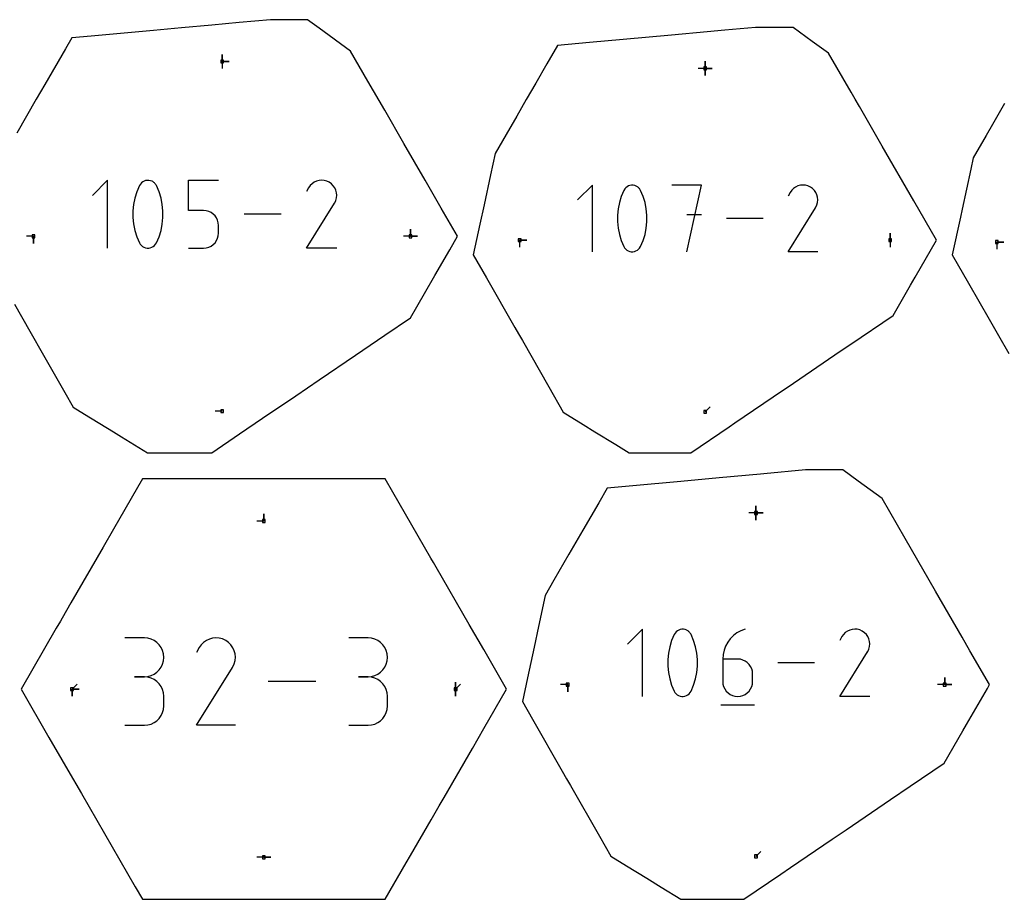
# Model space of a CAD drawing. Extents: x 0 to 600, y 0 to 900.
# Tile 4 of 55: x 207 to 406, y 193 to 370. Entities that reach past the tile are written whole.
import ezdxf

# ---------------------------------------------------------------- set-up
doc = ezdxf.new("R2010")
doc.units = 0

msp = doc.modelspace()

# ---------------------------------------------------------------- linework, layer by layer
at = {"layer": 'annotation', "color": 1}
for p, q in [((248.002313, 361.721057), (248.002313, 363.149806)), ((248.002313, 361.721057), (248.002313, 363.149806)), ((248.002313, 363.149806), (248.002313, 361.721057)), ((248.002313, 361.721057), (248.002313, 363.149806)), ((248.002313, 363.149806), (248.002313, 361.721057)), ((248.002313, 361.721057), (249.431063, 361.721056)), ((248.002313, 361.721057), (249.431063, 361.721056)), ((249.431063, 361.721056), (248.002313, 361.721057)), ((248.002313, 361.721057), (248.002313, 360.292307)), ((345.418965, 360.321284), (345.418965, 361.750034)), ((345.418965, 360.321284), (345.418965, 361.750034)), ((345.418965, 361.750034), (345.418965, 360.321284)), ((345.418965, 360.321284), (345.418965, 361.750034)), ((345.418965, 361.750034), (345.418965, 360.321284)), ((345.418965, 360.321284), (345.418965, 361.750034)), ((345.418965, 361.750034), (345.418965, 360.321284)), ((345.418965, 360.321284), (343.990215, 360.321284)), ((345.418965, 360.321284), (346.847715, 360.321284)), ((345.418965, 360.321284), (346.847715, 360.321284)), ((346.847715, 360.321284), (345.418965, 360.321284)), ((345.418965, 360.321284), (345.418965, 358.892534)), ((345.418965, 360.321284), (346.847715, 360.321284)), ((346.847715, 360.321284), (345.418965, 360.321284)), ((345.418965, 360.321284), (345.418965, 358.892534)), ((345.418965, 358.892534), (345.418965, 360.321284)), ((224.875448, 337.747645), (221.832497, 334.703835)), ((224.875448, 324.059942), (224.875448, 337.747645)), ((232.566344, 337.674366), (232.259348, 337.568815)), ((232.887689, 337.72679), (232.566344, 337.674366)), ((233.216091, 337.723663), (232.887689, 337.72679)), ((233.54426, 337.662561), (233.216091, 337.723663)), ((233.864905, 337.541062), (233.54426, 337.662561)), ((241.192969, 331.6523), (241.192969, 337.747645)), ((241.192969, 337.747645), (247.272006, 337.747645)), ((267.531739, 337.699255), (267.031214, 337.564973)), ((268.049312, 337.747312), (267.531739, 337.699255)), ((268.572374, 337.706139), (268.049312, 337.747312)), ((269.089368, 337.572735), (268.572374, 337.706139)), ((231.320671, 336.663799), (230.795979, 335.42993)), ((231.497363, 336.957629), (231.320671, 336.663799)), ((231.320671, 336.663799), (231.320671, 336.663799)), ((231.717567, 337.208023), (231.497363, 336.957629)), ((231.973992, 337.41256), (231.717567, 337.208023)), ((232.259348, 337.568815), (231.973992, 337.41256)), ((233.987653, 337.476559), (233.864905, 337.541062)), ((233.864905, 337.541062), (233.864905, 337.541062)), ((234.105442, 337.402469), (233.987653, 337.476559)), ((234.217698, 337.319378), (234.105442, 337.402469)), ((234.323851, 337.227873), (234.217698, 337.319378)), ((234.423328, 337.12854), (234.323851, 337.227873)), ((234.515556, 337.021966), (234.423328, 337.12854)), ((234.599963, 336.908736), (234.515556, 337.021966)), ((234.675977, 336.789438), (234.599963, 336.908736)), ((234.743026, 336.664658), (234.675977, 336.789438)), ((235.270261, 335.428245), (234.743026, 336.664658)), ((234.743026, 336.664658), (234.743026, 336.664658)), ((265.430749, 336.225629), (265.031603, 335.459955)), ((265.747504, 336.674792), (265.430749, 336.225629)), ((266.127538, 337.049738), (265.747504, 336.674792)), ((266.559294, 337.347466), (266.127538, 337.049738)), ((267.031214, 337.564973), (266.559294, 337.347466)), ((269.588734, 337.344096), (269.089368, 337.572735)), ((270.035364, 337.026946), (269.588734, 337.344096)), ((269.588734, 337.344096), (269.588734, 337.344096)), ((270.408796, 336.646368), (270.035364, 337.026946)), ((270.705707, 336.214025), (270.408796, 336.646368)), ((270.922779, 335.741582), (270.705707, 336.214025)), ((271.056691, 335.240704), (270.922779, 335.741582)), ((322.677959, 336.779219), (319.686384, 333.786799)), ((322.677959, 323.322613), (322.677959, 336.779219)), ((329.014363, 335.713672), (328.49853, 334.500635)), ((329.188072, 336.00254), (329.014363, 335.713672)), ((329.014363, 335.713672), (329.014363, 335.713672)), ((329.404558, 336.248707), (329.188072, 336.00254)), ((329.656654, 336.449791), (329.404558, 336.248707)), ((329.937193, 336.603408), (329.656654, 336.449791)), ((330.239005, 336.707177), (329.937193, 336.603408)), ((330.554924, 336.758715), (330.239005, 336.707177)), ((330.877782, 336.755641), (330.554924, 336.758715)), ((331.20041, 336.695571), (330.877782, 336.755641)), ((331.515642, 336.576124), (331.20041, 336.695571)), ((331.636317, 336.512709), (331.515642, 336.576124)), ((331.515642, 336.576124), (331.515642, 336.576124)), ((331.752117, 336.43987), (331.636317, 336.512709)), ((331.862479, 336.358182), (331.752117, 336.43987)), ((331.966839, 336.268222), (331.862479, 336.358182)), ((332.064636, 336.170566), (331.966839, 336.268222)), ((332.155307, 336.065791), (332.064636, 336.170566)), ((332.238289, 335.954474), (332.155307, 336.065791)), ((332.31302, 335.83719), (332.238289, 335.954474)), ((332.378937, 335.714516), (332.31302, 335.83719)), ((332.89727, 334.498979), (332.378937, 335.714516)), ((332.378937, 335.714516), (332.378937, 335.714516)), ((344.703556, 336.779219), (338.71956, 336.779219)), ((341.71198, 323.322613), (344.703556, 336.779219)), ((362.867543, 335.724479), (362.556136, 335.282899)), ((363.241161, 336.093095), (362.867543, 335.724479)), ((363.665627, 336.385796), (363.241161, 336.093095)), ((364.129579, 336.59963), (363.665627, 336.385796)), ((364.621654, 336.731646), (364.129579, 336.59963)), ((365.130488, 336.778891), (364.621654, 336.731646)), ((365.644719, 336.738413), (365.130488, 336.778891)), ((366.152984, 336.607261), (365.644719, 336.738413)), ((366.64392, 336.382483), (366.152984, 336.607261)), ((367.083009, 336.070687), (366.64392, 336.382483)), ((366.64392, 336.382483), (366.64392, 336.382483)), ((367.450135, 335.696534), (367.083009, 336.070687)), ((367.742034, 335.271491), (367.450135, 335.696534)), ((230.40246, 334.160278), (230.140114, 332.864966)), ((230.795979, 335.42993), (230.40246, 334.160278)), ((235.665687, 334.156685), (235.270261, 335.428245)), ((235.929305, 332.860102), (235.665687, 334.156685)), ((270.694326, 333.186111), (270.92626, 333.684093)), ((270.92626, 333.684093), (271.061752, 334.200295)), ((271.104122, 334.723053), (271.056691, 335.240704)), ((271.061752, 334.200295), (271.104122, 334.723053)), ((328.49853, 334.500635), (328.111655, 333.252419)), ((333.286021, 333.248887), (332.89727, 334.498979)), ((362.556136, 335.282899), (362.163729, 334.530153)), ((367.955441, 334.807025), (367.742034, 335.271491)), ((368.087092, 334.314603), (367.955441, 334.807025)), ((368.133722, 333.805693), (368.087092, 334.314603)), ((368.092068, 333.29176), (368.133722, 333.805693)), ((230.140114, 332.864966), (230.008941, 331.554118)), ((236.061114, 331.548618), (235.929305, 332.860102)), ((244.232488, 331.6523), (241.192969, 331.6523)), ((244.778248, 331.603515), (244.232488, 331.6523)), ((265.023019, 324.05983), (270.640248, 333.102848)), ((270.640248, 333.102848), (270.646963, 333.111157)), ((270.640248, 333.102848), (270.640248, 333.102848)), ((270.646963, 333.111157), (270.653403, 333.119538)), ((270.653403, 333.119538), (270.659609, 333.128059)), ((270.659609, 333.128059), (270.665625, 333.136792)), ((270.665625, 333.136792), (270.671492, 333.145808)), ((270.671492, 333.145808), (270.677254, 333.155177)), ((270.677254, 333.155177), (270.682952, 333.16497)), ((270.682952, 333.16497), (270.688628, 333.175258)), ((270.688628, 333.175258), (270.694326, 333.186111)), ((270.694326, 333.186111), (270.694326, 333.186111)), ((327.853739, 331.978976), (327.724781, 330.690261)), ((328.111655, 333.252419), (327.853739, 331.978976)), ((333.545187, 331.974194), (333.286021, 333.248887)), ((333.674771, 330.684854), (333.545187, 331.974194)), ((362.15529, 323.322503), (367.67768, 332.212842)), ((367.67768, 332.212842), (367.684282, 332.221011)), ((367.67768, 332.212842), (367.67768, 332.212842)), ((367.684282, 332.221011), (367.690613, 332.22925)), ((367.690613, 332.22925), (367.696714, 332.237627)), ((367.696714, 332.237627), (367.702629, 332.246213)), ((367.702629, 332.246213), (367.708397, 332.255077)), ((367.708397, 332.255077), (367.714061, 332.264288)), ((367.714061, 332.264288), (367.719663, 332.273916)), ((367.719663, 332.273916), (367.725243, 332.28403)), ((367.725243, 332.28403), (367.730845, 332.294699)), ((367.730845, 332.294699), (367.958863, 332.784273)), ((367.730845, 332.294699), (367.730845, 332.294699)), ((367.958863, 332.784273), (368.092068, 333.29176)), ((230.008941, 331.554118), (230.008941, 330.237859)), ((230.008941, 330.237859), (230.140114, 328.926312)), ((235.929305, 328.921448), (236.061114, 330.232359)), ((236.061114, 330.232359), (236.061114, 331.548618)), ((245.29216, 331.462816), (244.778248, 331.603515)), ((245.765584, 331.238688), (245.29216, 331.462816)), ((246.189878, 330.939617), (245.765584, 331.238688)), ((246.556403, 330.574087), (246.189878, 330.939617)), ((246.856519, 330.150582), (246.556403, 330.574087)), ((247.081585, 329.677589), (246.856519, 330.150582)), ((247.222961, 329.163591), (247.081585, 329.677589)), ((259.890385, 330.903794), (252.406182, 330.903794)), ((327.724781, 330.690261), (327.724781, 329.396225)), ((333.674771, 329.390817), (333.674771, 330.684854)), ((344.703556, 330.786784), (341.71198, 330.786784)), ((357.109313, 330.050916), (349.751471, 330.050916)), ((230.140114, 328.926312), (230.40246, 327.629601)), ((235.665687, 327.626009), (235.929305, 328.921448)), ((247.272006, 328.617073), (247.222961, 329.163591)), ((247.272006, 327.102894), (247.272006, 328.617073)), ((247.272006, 328.617073), (247.272006, 328.617073)), ((285.972103, 326.448161), (285.972103, 327.876911)), ((285.972103, 326.448161), (285.972103, 327.876911)), ((285.972103, 327.876911), (285.972103, 326.448161)), ((285.972103, 326.448161), (285.972103, 327.876911)), ((285.972103, 327.876911), (285.972103, 326.448161)), ((327.724781, 329.396225), (327.853739, 328.106821)), ((327.853739, 328.106821), (328.111655, 326.832003)), ((333.286021, 326.828472), (333.545187, 328.102039)), ((333.545187, 328.102039), (333.674771, 329.390817)), ((209.936909, 326.448161), (208.508159, 326.448161)), ((209.936909, 326.448161), (209.936909, 325.019411)), ((209.936909, 326.448161), (209.936909, 325.019411)), ((209.936909, 325.019411), (209.936909, 326.448161)), ((230.40246, 327.629601), (230.795979, 326.35785)), ((230.795979, 326.35785), (231.320671, 325.121184)), ((234.743026, 325.122042), (235.270261, 326.356165)), ((235.270261, 326.356165), (235.665687, 327.626009)), ((246.856328, 325.567382), (247.081486, 326.041403)), ((247.081486, 326.041403), (247.222932, 326.556111)), ((247.222932, 326.556111), (247.272006, 327.102894)), ((285.972103, 326.448161), (284.543353, 326.448161)), ((285.972103, 326.448161), (287.400853, 326.448161)), ((285.972103, 326.448161), (287.400853, 326.448161)), ((287.400853, 326.448161), (285.972103, 326.448161)), ((328.111655, 326.832003), (328.49853, 325.581724)), ((332.89727, 325.580068), (333.286021, 326.828472)), ((382.746881, 325.67051), (382.746881, 327.09926)), ((382.746881, 325.67051), (382.746881, 327.09926)), ((382.746881, 327.09926), (382.746881, 325.67051)), ((231.320671, 325.121184), (231.320671, 325.121184)), ((231.320671, 325.121184), (231.387476, 324.996652)), ((231.387476, 324.996652), (231.462929, 324.877948)), ((231.462929, 324.877948), (231.546711, 324.765433)), ((231.546711, 324.765433), (231.638504, 324.659468)), ((231.638504, 324.659468), (231.737991, 324.560412)), ((231.737991, 324.560412), (231.844854, 324.468625)), ((231.844854, 324.468625), (231.958775, 324.384469)), ((231.958775, 324.384469), (232.079435, 324.308303)), ((232.079435, 324.308303), (232.206518, 324.240487)), ((232.206518, 324.240487), (232.206518, 324.240487)), ((232.206518, 324.240487), (232.524637, 324.121566)), ((232.524637, 324.121566), (232.850895, 324.062484)), ((232.850895, 324.062484), (233.177916, 324.060832)), ((233.177916, 324.060832), (233.498324, 324.114201)), ((233.498324, 324.114201), (233.804744, 324.220182)), ((233.804744, 324.220182), (234.0898, 324.376365)), ((234.0898, 324.376365), (234.346116, 324.580343)), ((234.346116, 324.580343), (234.566317, 324.829705)), ((234.566317, 324.829705), (234.743026, 325.122042)), ((234.743026, 325.122042), (234.743026, 325.122042)), ((241.192969, 324.059942), (244.232488, 324.059942)), ((244.232488, 324.059942), (244.778022, 324.108992)), ((244.232488, 324.059942), (244.232488, 324.059942)), ((244.778022, 324.108992), (245.291814, 324.250401)), ((245.291814, 324.250401), (245.765202, 324.475556)), ((245.765202, 324.475556), (246.189525, 324.775846)), ((246.189525, 324.775846), (246.556121, 325.142658)), ((246.556121, 325.142658), (246.856328, 325.567382)), ((271.102056, 324.05983), (265.023019, 324.05983)), ((307.995433, 325.67051), (309.424183, 325.67051)), ((307.995433, 325.67051), (309.424183, 325.67051)), ((309.424183, 325.67051), (307.995433, 325.67051)), ((307.995433, 325.67051), (307.995433, 324.24176)), ((328.49853, 325.581724), (329.014363, 324.365937)), ((329.014363, 324.365937), (329.014363, 324.365937)), ((329.014363, 324.365937), (329.080041, 324.243508)), ((329.080041, 324.243508), (329.154219, 324.126808)), ((329.154219, 324.126808), (329.236587, 324.016193)), ((329.236587, 324.016193), (329.32683, 323.912017)), ((329.32683, 323.912017), (329.424638, 323.814633)), ((329.424638, 323.814633), (329.529696, 323.724396)), ((329.529696, 323.724396), (329.641694, 323.641661)), ((331.73674, 323.633694), (331.988728, 323.834228)), ((331.988728, 323.834228), (332.205211, 324.079379)), ((332.205211, 324.079379), (332.378937, 324.366781)), ((332.378937, 324.366781), (332.89727, 325.580068)), ((332.378937, 324.366781), (332.378937, 324.366781)), ((382.746881, 325.67051), (382.746881, 324.24176)), ((404.25638, 325.281668), (405.68513, 325.281668)), ((404.25638, 325.281668), (405.68513, 325.281668)), ((405.68513, 325.281668), (404.25638, 325.281668)), ((404.25638, 325.281668), (404.25638, 323.852918)), ((329.641694, 323.641661), (329.760317, 323.56678)), ((329.760317, 323.56678), (329.885254, 323.50011)), ((329.885254, 323.50011), (329.885254, 323.50011)), ((329.885254, 323.50011), (330.198002, 323.383197)), ((330.198002, 323.383197), (330.518752, 323.325112)), ((330.518752, 323.325112), (330.840251, 323.323488)), ((330.840251, 323.323488), (331.15525, 323.375956)), ((331.15525, 323.375956), (331.456497, 323.480147)), ((331.456497, 323.480147), (331.73674, 323.633694)), ((368.131691, 323.322503), (362.15529, 323.322503)), ((345.418965, 291.019705), (346.429243, 292.029984)), ((248.002313, 291.175241), (246.573563, 291.175241)), ((256.400093, 268.994024), (256.400093, 270.422774)), ((256.400093, 268.994024), (256.400093, 270.422774)), ((256.400093, 270.422774), (256.400093, 268.994024)), ((355.662512, 270.626934), (354.233762, 270.626934)), ((355.662512, 270.626934), (355.662512, 272.055684)), ((355.662512, 270.626934), (355.662512, 272.055684)), ((355.662512, 272.055684), (355.662512, 270.626934)), ((355.662512, 270.626934), (355.662512, 272.055684)), ((355.662512, 272.055684), (355.662512, 270.626934)), ((355.662512, 270.626934), (355.662512, 272.055684)), ((355.662512, 272.055684), (355.662512, 270.626934)), ((355.662512, 270.626934), (357.091262, 270.626934)), ((355.662512, 270.626934), (357.091262, 270.626934)), ((357.091262, 270.626934), (355.662512, 270.626934)), ((355.662512, 270.626934), (355.662512, 269.198184)), ((355.662512, 270.626934), (357.091262, 270.626934)), ((357.091262, 270.626934), (355.662512, 270.626934)), ((355.662512, 270.626934), (355.662512, 269.198184)), ((355.662512, 269.198184), (355.662512, 270.626934)), ((256.400093, 268.994024), (254.971343, 268.994024)), ((332.778284, 247.180241), (329.76102, 244.162126)), ((332.778284, 233.608086), (332.778284, 247.180241)), ((339.344297, 246.396893), (339.169097, 246.105544)), ((339.562642, 246.645174), (339.344297, 246.396893)), ((339.816903, 246.847984), (339.562642, 246.645174)), ((340.09985, 247.00292), (339.816903, 246.847984)), ((340.404254, 247.10758), (340.09985, 247.00292)), ((340.722886, 247.159561), (340.404254, 247.10758)), ((341.048516, 247.15646), (340.722886, 247.159561)), ((341.373915, 247.095875), (341.048516, 247.15646)), ((341.691853, 246.975401), (341.373915, 247.095875)), ((341.813565, 246.911443), (341.691853, 246.975401)), ((341.691853, 246.975401), (341.691853, 246.975401)), ((341.930359, 246.837978), (341.813565, 246.911443)), ((342.041668, 246.755589), (341.930359, 246.837978)), ((342.146925, 246.664856), (342.041668, 246.755589)), ((342.245562, 246.566362), (342.146925, 246.664856)), ((342.337011, 246.460687), (342.245562, 246.566362)), ((342.420706, 246.348413), (342.337011, 246.460687)), ((342.496078, 246.230122), (342.420706, 246.348413)), ((351.829555, 246.420344), (351.116527, 245.882642)), ((352.621833, 246.85652), (351.829555, 246.420344)), ((353.485228, 247.180241), (352.621833, 246.85652)), ((353.485228, 247.180241), (353.485228, 247.180241)), ((373.682132, 246.488225), (373.305305, 246.116444)), ((374.110243, 246.78344), (373.682132, 246.488225)), ((374.578179, 246.99911), (374.110243, 246.78344)), ((375.074479, 247.132259), (374.578179, 246.99911)), ((375.587682, 247.17991), (375.074479, 247.132259)), ((376.106329, 247.139084), (375.587682, 247.17991)), ((376.618958, 247.006806), (376.106329, 247.139084)), ((377.114109, 246.780098), (376.618958, 247.006806)), ((377.556969, 246.465625), (377.114109, 246.780098)), ((377.114109, 246.780098), (377.114109, 246.780098)), ((377.927248, 246.088259), (377.556969, 246.465625)), ((232.299859, 245.393746), (228.384965, 245.393746)), ((233.003962, 245.330547), (232.299859, 245.393746)), ((233.666498, 245.148417), (233.003962, 245.330547)), ((234.276449, 244.858558), (233.666498, 245.148417)), ((234.822794, 244.472172), (234.276449, 244.858558)), ((235.294514, 244.00046), (234.822794, 244.472172)), ((244.249853, 244.515296), (243.760369, 244.032366)), ((244.805954, 244.898769), (244.249853, 244.515296)), ((245.413786, 245.178917), (244.805954, 244.898769)), ((246.058461, 245.351873), (245.413786, 245.178917)), ((246.725094, 245.413769), (246.058461, 245.351873)), ((247.398797, 245.360739), (246.725094, 245.413769)), ((248.064684, 245.188914), (247.398797, 245.360739)), ((248.707867, 244.894429), (248.064684, 245.188914)), ((249.283126, 244.48594), (248.707867, 244.894429)), ((248.707867, 244.894429), (248.707867, 244.894429)), ((249.764104, 243.995755), (249.283126, 244.48594)), ((277.435187, 245.393746), (273.520294, 245.393746)), ((278.13929, 245.330547), (277.435187, 245.393746)), ((278.801827, 245.148417), (278.13929, 245.330547)), ((279.411777, 244.858558), (278.801827, 245.148417)), ((279.958122, 244.472172), (279.411777, 244.858558)), ((280.429842, 244.00046), (279.958122, 244.472172)), ((338.648834, 244.882091), (338.258637, 243.623157)), ((339.169097, 246.105544), (338.648834, 244.882091)), ((339.169097, 246.105544), (339.169097, 246.105544)), ((342.562561, 246.106395), (342.496078, 246.230122)), ((343.085345, 244.880421), (342.562561, 246.106395)), ((342.562561, 246.106395), (342.562561, 246.106395)), ((343.477434, 243.619595), (343.085345, 244.880421)), ((349.960752, 244.546372), (349.534272, 243.769659)), ((350.490882, 245.254342), (349.960752, 244.546372)), ((351.116527, 245.882642), (350.490882, 245.254342)), ((372.991225, 245.671073), (372.595448, 244.911863)), ((373.305305, 246.116444), (372.991225, 245.671073)), ((378.221653, 245.659567), (377.927248, 246.088259)), ((378.436893, 245.191112), (378.221653, 245.659567)), ((378.569674, 244.694462), (378.436893, 245.191112)), ((378.616704, 244.181182), (378.569674, 244.694462)), ((235.680589, 243.454623), (235.294514, 244.00046)), ((235.97, 242.845863), (235.680589, 243.454623)), ((236.151728, 242.185382), (235.97, 242.845863)), ((243.35239, 243.453845), (242.838291, 242.467659)), ((243.760369, 244.032366), (243.35239, 243.453845)), ((250.146526, 243.438899), (249.764104, 243.995755)), ((250.426115, 242.830394), (250.146526, 243.438899)), ((250.598593, 242.185263), (250.426115, 242.830394)), ((280.815917, 243.454623), (280.429842, 244.00046)), ((281.105329, 242.845863), (280.815917, 243.454623)), ((281.287056, 242.185382), (281.105329, 242.845863)), ((337.998506, 242.33878), (337.868441, 241.038998)), ((338.258637, 243.623157), (337.998506, 242.33878)), ((343.738826, 242.333957), (343.477434, 243.619595)), ((343.869522, 241.033544), (343.738826, 242.333957)), ((349.219574, 242.935133), (349.024791, 242.05372)), ((349.534272, 243.769659), (349.219574, 242.935133)), ((372.586937, 233.607975), (378.156746, 242.574654)), ((378.156746, 242.574654), (378.163405, 242.582893)), ((378.156746, 242.574654), (378.156746, 242.574654)), ((378.163405, 242.582893), (378.16979, 242.591202)), ((378.16979, 242.591202), (378.175944, 242.599652)), ((378.175944, 242.599652), (378.181909, 242.608311)), ((378.181909, 242.608311), (378.187727, 242.617251)), ((378.187727, 242.617251), (378.19344, 242.626541)), ((378.19344, 242.626541), (378.199089, 242.636252)), ((378.199089, 242.636252), (378.204718, 242.646452)), ((378.204718, 242.646452), (378.210368, 242.657213)), ((378.210368, 242.657213), (378.440344, 243.150992)), ((378.210368, 242.657213), (378.210368, 242.657213)), ((378.440344, 243.150992), (378.574692, 243.662836)), ((378.574692, 243.662836), (378.616704, 244.181182)), ((235.97, 240.117043), (236.151728, 240.780087)), ((236.214753, 241.48438), (236.151728, 242.185382)), ((236.151728, 240.780087), (236.214753, 241.48438)), ((236.214753, 241.48438), (236.214753, 241.48438)), ((250.430598, 240.180351), (250.605111, 240.845219)), ((250.659684, 241.51853), (250.598593, 242.185263)), ((250.605111, 240.845219), (250.659684, 241.51853)), ((281.105329, 240.117043), (281.287056, 240.780087)), ((281.350081, 241.48438), (281.287056, 242.185382)), ((281.287056, 240.780087), (281.350081, 241.48438)), ((281.350081, 241.48438), (281.350081, 241.48438)), ((337.868441, 241.038998), (337.868441, 239.73385)), ((343.869522, 239.728397), (343.869522, 241.033544)), ((349.024791, 242.05372), (348.958055, 241.13635)), ((348.958055, 241.13635), (348.958055, 236.62535)), ((351.971915, 241.13635), (348.958055, 241.13635)), ((352.513965, 241.087977), (351.971915, 241.13635)), ((353.024015, 240.948466), (352.513965, 241.087977)), ((353.493582, 240.726231), (353.024015, 240.948466)), ((353.914182, 240.429684), (353.493582, 240.726231)), ((354.277333, 240.06724), (353.914182, 240.429684)), ((367.497631, 240.394163), (360.076609, 240.394163)), ((234.276449, 238.099555), (234.822794, 238.486502)), ((234.822794, 238.486502), (235.294514, 238.95914)), ((235.294514, 238.95914), (235.680589, 239.506357)), ((235.680589, 239.506357), (235.97, 240.117043)), ((242.827235, 227.78432), (250.062215, 239.431709)), ((250.062215, 239.431709), (250.070864, 239.442412)), ((250.062215, 239.431709), (250.062215, 239.431709)), ((250.070864, 239.442412), (250.079158, 239.453205)), ((250.079158, 239.453205), (250.087152, 239.464181)), ((250.087152, 239.464181), (250.0949, 239.475429)), ((250.0949, 239.475429), (250.102457, 239.487042)), ((250.102457, 239.487042), (250.109878, 239.499109)), ((250.109878, 239.499109), (250.117217, 239.511722)), ((250.117217, 239.511722), (250.124528, 239.524973)), ((250.124528, 239.524973), (250.131867, 239.538951)), ((250.131867, 239.538951), (250.430598, 240.180351)), ((250.131867, 239.538951), (250.131867, 239.538951)), ((279.411777, 238.099555), (279.958122, 238.486502)), ((279.958122, 238.486502), (280.429842, 238.95914)), ((280.429842, 238.95914), (280.815917, 239.506357)), ((280.815917, 239.506357), (281.105329, 240.117043)), ((337.868441, 239.73385), (337.998506, 238.433375)), ((337.998506, 238.433375), (338.258637, 237.147611)), ((343.477434, 237.144049), (343.738826, 238.428552)), ((343.738826, 238.428552), (343.869522, 239.728397)), ((354.574551, 239.64731), (354.277333, 240.06724)), ((354.797353, 239.17831), (354.574551, 239.64731)), ((354.937255, 238.668651), (354.797353, 239.17831)), ((354.985774, 238.126747), (354.937255, 238.668651)), ((232.299859, 237.563958), (230.339648, 237.563958)), ((230.339648, 237.563958), (232.299859, 237.563958)), ((232.299859, 237.563958), (233.003962, 237.627172)), ((233.003962, 237.500759), (232.299859, 237.563958)), ((232.299859, 237.563958), (232.299859, 237.563958)), ((233.003962, 237.627172), (233.666498, 237.809408)), ((233.666498, 237.318629), (233.003962, 237.500759)), ((233.666498, 237.809408), (234.276449, 238.099555)), ((234.276449, 237.028771), (233.666498, 237.318629)), ((234.822794, 236.642385), (234.276449, 237.028771)), ((235.294514, 236.170672), (234.822794, 236.642385)), ((266.910801, 236.599331), (257.271163, 236.599331)), ((277.435187, 237.563958), (275.474976, 237.563958)), ((275.474976, 237.563958), (277.435187, 237.563958)), ((277.435187, 237.563958), (278.13929, 237.627172)), ((278.13929, 237.500759), (277.435187, 237.563958)), ((277.435187, 237.563958), (277.435187, 237.563958)), ((278.13929, 237.627172), (278.801827, 237.809408)), ((278.801827, 237.318629), (278.13929, 237.500759)), ((278.801827, 237.809408), (279.411777, 238.099555)), ((279.411777, 237.028771), (278.801827, 237.318629)), ((279.958122, 236.642385), (279.411777, 237.028771)), ((280.429842, 236.170672), (279.958122, 236.642385)), ((295.089418, 235.068973), (295.089418, 236.497723)), ((295.089418, 235.068973), (295.089418, 236.497723)), ((295.089418, 236.497723), (295.089418, 235.068973)), ((295.089418, 235.068973), (295.089418, 236.497723)), ((295.089418, 236.497723), (295.089418, 235.068973)), ((338.258637, 237.147611), (338.648834, 235.886596)), ((343.085345, 235.884925), (343.477434, 237.144049)), ((348.958055, 236.62535), (348.958055, 236.62535)), ((348.958055, 236.62535), (349.006715, 236.083183)), ((354.937255, 236.083183), (354.985774, 236.62535)), ((354.985774, 236.62535), (354.985774, 238.126747)), ((354.985774, 238.126747), (354.985774, 238.126747)), ((393.727917, 235.976131), (393.727917, 237.404881)), ((393.727917, 235.976131), (393.727917, 237.404881)), ((393.727917, 237.404881), (393.727917, 235.976131)), ((393.727917, 235.976131), (393.727917, 237.404881)), ((393.727917, 237.404881), (393.727917, 235.976131)), ((217.71077, 235.068973), (217.710769, 233.640223)), ((217.71077, 235.068973), (217.710769, 233.640223)), ((217.710769, 233.640223), (217.71077, 235.068973)), ((217.71077, 235.068973), (218.721048, 236.079251)), ((217.71077, 235.068973), (219.139519, 235.068973)), ((217.71077, 235.068973), (219.139519, 235.068973)), ((219.139519, 235.068973), (217.71077, 235.068973)), ((217.71077, 235.068973), (219.139519, 235.068973)), ((219.139519, 235.068973), (217.71077, 235.068973)), ((235.680589, 235.624835), (235.294514, 236.170672)), ((235.97, 235.016075), (235.680589, 235.624835)), ((236.151728, 234.355594), (235.97, 235.016075)), ((236.214753, 233.654592), (236.151728, 234.355594)), ((280.815917, 235.624835), (280.429842, 236.170672)), ((281.105329, 235.016075), (280.815917, 235.624835)), ((281.287056, 234.355594), (281.105329, 235.016075)), ((281.350081, 233.654592), (281.287056, 234.355594)), ((295.089418, 235.068973), (296.099697, 236.079251)), ((295.089418, 235.068973), (295.089418, 233.640223)), ((295.089418, 235.068973), (295.089418, 233.640223)), ((295.089418, 233.640223), (295.089418, 235.068973)), ((317.692722, 235.976131), (316.263972, 235.976131)), ((317.692722, 235.976131), (317.692722, 234.547381)), ((317.692722, 235.976131), (317.692722, 234.547381)), ((317.692722, 234.547381), (317.692722, 235.976131)), ((338.648834, 235.886596), (339.169097, 234.660369)), ((339.169097, 234.660369), (339.169097, 234.660369)), ((339.169097, 234.660369), (339.235338, 234.536888)), ((339.235338, 234.536888), (339.310154, 234.419187)), ((339.310154, 234.419187), (339.393228, 234.307622)), ((342.169002, 234.124094), (342.387343, 234.37135)), ((342.387343, 234.37135), (342.562561, 234.66122)), ((342.562561, 234.66122), (343.085345, 235.884925)), ((342.562561, 234.66122), (342.562561, 234.66122)), ((349.006715, 236.083183), (349.146967, 235.57282)), ((349.146967, 235.57282), (349.370224, 235.1028)), ((349.370224, 235.1028), (349.667897, 234.681662)), ((349.667897, 234.681662), (350.031399, 234.317946)), ((353.914182, 234.317946), (354.277333, 234.681662)), ((354.277333, 234.681662), (354.574551, 235.1028)), ((354.574551, 235.1028), (354.797353, 235.57282)), ((354.797353, 235.57282), (354.937255, 236.083183)), ((393.727917, 235.976131), (392.299167, 235.976131)), ((393.727917, 235.976131), (395.156667, 235.976131)), ((393.727917, 235.976131), (395.156667, 235.976131)), ((395.156667, 235.976131), (393.727917, 235.976131)), ((236.214753, 231.694381), (236.214753, 233.654592)), ((236.214753, 233.654592), (236.214753, 233.654592)), ((281.350081, 231.694381), (281.350081, 233.654592)), ((281.350081, 233.654592), (281.350081, 233.654592)), ((339.393228, 234.307622), (339.484247, 234.202551)), ((339.484247, 234.202551), (339.582894, 234.104331)), ((339.582894, 234.104331), (339.688855, 234.013319)), ((339.688855, 234.013319), (339.801814, 233.929873)), ((339.801814, 233.929873), (339.921456, 233.85435)), ((339.921456, 233.85435), (340.047465, 233.787107)), ((340.047465, 233.787107), (340.047465, 233.787107)), ((340.047465, 233.787107), (340.362899, 233.66919)), ((340.362899, 233.66919), (340.686403, 233.610606)), ((340.686403, 233.610606), (341.010663, 233.608968)), ((341.010663, 233.608968), (341.328367, 233.661887)), ((341.328367, 233.661887), (341.6322, 233.766973)), ((341.6322, 233.766973), (341.914849, 233.921838)), ((341.914849, 233.921838), (342.169002, 234.124094)), ((350.031399, 234.317946), (350.452139, 234.020191)), ((350.452139, 234.020191), (350.921531, 233.796937)), ((350.921531, 233.796937), (351.430986, 233.656722)), ((351.430986, 233.656722), (351.971915, 233.608086)), ((351.971915, 233.608086), (352.513965, 233.656722)), ((351.971915, 233.608086), (351.971915, 233.608086)), ((352.513965, 233.656722), (353.024015, 233.796937)), ((353.024015, 233.796937), (353.493582, 234.020191)), ((353.493582, 234.020191), (353.914182, 234.317946)), ((378.614655, 233.607975), (372.586937, 233.607975)), ((235.97, 230.332452), (236.151728, 230.993089)), ((236.151728, 230.993089), (236.214753, 231.694381)), ((281.105329, 230.332452), (281.287056, 230.993089)), ((281.287056, 230.993089), (281.350081, 231.694381)), ((348.580578, 231.911566), (355.366656, 231.911566)), ((234.276449, 228.319957), (234.822794, 228.706225)), ((234.822794, 228.706225), (235.294514, 229.177847)), ((235.294514, 229.177847), (235.680589, 229.723647)), ((235.680589, 229.723647), (235.97, 230.332452)), ((279.411777, 228.319957), (279.958122, 228.706225)), ((279.958122, 228.706225), (280.429842, 229.177847)), ((280.429842, 229.177847), (280.815917, 229.723647)), ((280.815917, 229.723647), (281.105329, 230.332452)), ((228.384965, 227.785016), (232.299859, 227.785016)), ((232.299859, 227.785016), (233.003962, 227.848178)), ((232.299859, 227.785016), (232.299859, 227.785016)), ((233.003962, 227.848178), (233.666498, 228.030217)), ((233.666498, 228.030217), (234.276449, 228.319957)), ((250.657022, 227.78432), (242.827235, 227.78432)), ((273.520294, 227.785016), (277.435187, 227.785016)), ((277.435187, 227.785016), (278.13929, 227.848178)), ((277.435187, 227.785016), (277.435187, 227.785016)), ((278.13929, 227.848178), (278.801827, 228.030217)), ((278.801827, 228.030217), (279.411777, 228.319957)), ((256.400093, 201.14392), (254.971343, 201.14392)), ((256.400093, 201.14392), (257.828843, 201.14392)), ((256.400093, 201.14392), (257.828843, 201.14392)), ((257.828843, 201.14392), (256.400093, 201.14392)), ((355.662512, 201.325354), (356.672791, 202.335633))]:
    msp.add_line(p, q, dxfattribs=at)
at = {"layer": 'boundary', "color": 5}
for p, q in [((251.407521, 369.571139), (245.936255, 369.069737)), ((257.728478, 370.15041), (251.407521, 369.571139)), ((259.798869, 370.150408), (257.728478, 370.15041)), ((260.678281, 370.150407), (259.798869, 370.150408)), ((261.825037, 370.150386), (260.678281, 370.150407)), ((263.995334, 370.150401), (261.825037, 370.150386)), ((265.219212, 370.150472), (263.995334, 370.150401)), ((267.549288, 368.451489), (265.219212, 370.150472)), ((234.114591, 367.986391), (221.56701, 366.836558)), ((239.780054, 368.505585), (234.114591, 367.986391)), ((245.936255, 369.069737), (239.780054, 368.505585)), ((273.89911, 363.821308), (267.549288, 368.451489)), ((345.813779, 367.699412), (338.659981, 367.043842)), ((349.396257, 368.02771), (345.813779, 367.699412)), ((355.587368, 368.595082), (349.396257, 368.02771)), ((356.658881, 368.595081), (355.587368, 368.595082)), ((358.116445, 368.595079), (356.658881, 368.595081)), ((360.017116, 368.595045), (358.116445, 368.595079)), ((361.140824, 368.595053), (360.017116, 368.595045)), ((363.169312, 368.59517), (361.140824, 368.595053)), ((367.031239, 365.779232), (363.169312, 368.59517)), ((217.662114, 366.478715), (216.376423, 364.251811)), ((221.56701, 366.836558), (217.662114, 366.478715)), ((322.101126, 365.526383), (315.629057, 364.933286)), ((328.898607, 366.149289), (322.101126, 365.526383)), ((338.659981, 367.043842), (328.898607, 366.149289)), ((370.317506, 363.382943), (367.031239, 365.779232)), ((216.376423, 364.251811), (212.231848, 357.073239)), ((277.412071, 357.736611), (273.89911, 363.821308)), ((315.629057, 364.933286), (313.498124, 361.242361)), ((374.854887, 355.523878), (370.317506, 363.382943)), ((313.498124, 361.242361), (311.239485, 357.330308)), ((280.774713, 351.912309), (277.412071, 357.736611)), ((211.375516, 355.590023), (210.503394, 354.079464)), ((212.231848, 357.073239), (211.375516, 355.590023)), ((311.239485, 357.330308), (309.336276, 354.03384)), ((375.681841, 354.091545), (374.854887, 355.523878)), ((210.503394, 354.079464), (206.566012, 347.259746)), ((309.336276, 354.03384), (307.397972, 350.676602)), ((376.538596, 352.607608), (375.681841, 354.091545)), ((284.661081, 345.180975), (280.774713, 351.912309)), ((381.129366, 344.656224), (376.538596, 352.607608)), ((405.821469, 353.255746), (403.350075, 348.975168)), ((307.397972, 350.676602), (305.252542, 346.960622)), ((403.350075, 348.975168), (402.10062, 346.811058)), ((305.252542, 346.960622), (303.060026, 343.163088)), ((402.10062, 346.811058), (399.473269, 342.260369)), ((288.946089, 337.759115), (284.661081, 345.180975)), ((387.528958, 333.571795), (381.129366, 344.656224)), ((303.060026, 343.163088), (302.134463, 338.864505)), ((399.473269, 342.260369), (398.979125, 339.965419)), ((398.979125, 339.965419), (397.250482, 331.936895)), ((292.189482, 332.141418), (288.946089, 337.759115)), ((302.134463, 338.864505), (300.826193, 332.788365)), ((295.476502, 326.448311), (292.189482, 332.141418)), ((300.826193, 332.788365), (299.985366, 328.883401)), ((392.090812, 325.670658), (387.528958, 333.571795)), ((397.250482, 331.936895), (396.903948, 330.327526)), ((396.903948, 330.327526), (395.265812, 322.71989)), ((299.985366, 328.883401), (298.651502, 322.68883)), ((293.89351, 323.706804), (295.476502, 326.448311)), ((387.776323, 318.198172), (392.090812, 325.670658)), ((290.902914, 318.527246), (293.89351, 323.706804)), ((298.651502, 322.68883), (301.31119, 318.036718)), ((395.265812, 322.71989), (398.532211, 317.006569)), ((288.807881, 314.898183), (290.902914, 318.527246)), ((301.31119, 318.036718), (307.028738, 308.035721)), ((386.861866, 316.614216), (387.776323, 318.198172)), ((383.31473, 310.469864), (386.861866, 316.614216)), ((398.532211, 317.006569), (402.678209, 309.754488)), ((285.973972, 309.989285), (288.807881, 314.898183)), ((206.094513, 312.722947), (209.187115, 307.313483)), ((280.816227, 306.483833), (285.973972, 309.989285)), ((374.766148, 304.659836), (383.31473, 310.469864)), ((307.028738, 308.035721), (307.754741, 306.765772)), ((402.678209, 309.754488), (404.595685, 306.400373)), ((209.187115, 307.313483), (211.972963, 302.440424)), ((274.918922, 302.475734), (280.816227, 306.483833)), ((307.754741, 306.765772), (308.541811, 305.389078)), ((404.595685, 306.400373), (406.67445, 302.764327)), ((308.541811, 305.389078), (313.88648, 296.040188)), ((372.667964, 303.233807), (374.766148, 304.659836)), ((211.972963, 302.440424), (216.259476, 294.942461)), ((267.532035, 297.455235), (274.918922, 302.475734)), ((362.129216, 296.071145), (372.667964, 303.233807)), ((262.835887, 294.263494), (267.532035, 297.455235)), ((313.88648, 296.040188), (316.808013, 290.929663)), ((361.221823, 295.454435), (362.129216, 296.071145)), ((216.259476, 294.942461), (217.952204, 291.981436)), ((256.165689, 289.730231), (262.835887, 294.263494)), ((355.170345, 291.341672), (361.221823, 295.454435)), ((217.952204, 291.981436), (220.257866, 290.562257)), ((220.257866, 290.562257), (226.088767, 286.973879)), ((316.808013, 290.929663), (320.787428, 288.480257)), ((351.395991, 288.776499), (355.170345, 291.341672)), ((251.516403, 286.570342), (256.165689, 289.730231)), ((320.787428, 288.480257), (323.169513, 287.014305)), ((342.523394, 282.745926), (350.29136, 288.025699)), ((350.29136, 288.025699), (351.395991, 288.776499)), ((226.088767, 286.973879), (227.697306, 285.983782)), ((227.697306, 285.983782), (232.956364, 282.745869)), ((245.889621, 282.745901), (251.516403, 286.570342)), ((323.169513, 287.014305), (327.38169, 284.421601)), ((327.38169, 284.421601), (330.103446, 282.745862)), ((232.956364, 282.745869), (237.99973, 282.745853)), ((237.99973, 282.745853), (239.349653, 282.745855)), ((239.349653, 282.745855), (240.698479, 282.74585)), ((240.698479, 282.74585), (245.889621, 282.745901)), ((330.103446, 282.745862), (334.065406, 282.74585)), ((334.065406, 282.74585), (336.083619, 282.745946)), ((336.083619, 282.745946), (336.972269, 282.745885)), ((336.972269, 282.745885), (338.445333, 282.745886)), ((338.445333, 282.745886), (342.523394, 282.745926)), ((356.601246, 278.459605), (348.219698, 277.691523)), ((357.258872, 278.519871), (356.601246, 278.459605)), ((365.657604, 279.289556), (357.258872, 278.519871)), ((367.228555, 279.289554), (365.657604, 279.289556)), ((368.397044, 279.289553), (367.228555, 279.289554)), ((369.920757, 279.289526), (368.397044, 279.289553)), ((371.567759, 279.289537), (369.920757, 279.289526)), ((373.193943, 279.289631), (371.567759, 279.289537)), ((376.289944, 277.03217), (373.193943, 279.289631)), ((231.916819, 277.475287), (226.061182, 267.33305)), ((240.013094, 277.475277), (231.916819, 277.475287)), ((246.735608, 277.475268), (240.013094, 277.475277)), ((260.05976, 277.475267), (246.735608, 277.475268)), ((261.515124, 277.475269), (260.05976, 277.475267)), ((262.834235, 277.475249), (261.515124, 277.475269)), ((277.78217, 277.475223), (262.834235, 277.475249)), ((280.883408, 277.47527), (277.78217, 277.475223)), ((282.426921, 274.801752), (280.883408, 277.47527)), ((330.833748, 276.09828), (325.645266, 275.62281)), ((340.50628, 276.98465), (330.833748, 276.09828)), ((348.219698, 277.691523), (340.50628, 276.98465)), ((381.107989, 273.518935), (376.289944, 277.03217)), ((290.11729, 261.481665), (282.426921, 274.801752)), ((325.645266, 275.62281), (323.936954, 272.663896)), ((323.936954, 272.663896), (320.735347, 267.118583)), ((385.775702, 265.434125), (381.107989, 273.518935)), ((226.061182, 267.33305), (223.977146, 263.723363)), ((320.735347, 267.118583), (319.355577, 264.728741)), ((319.355577, 264.728741), (317.950364, 262.294843)), ((387.045809, 263.234221), (385.775702, 265.434125)), ((223.977146, 263.723363), (217.480213, 252.470395)), ((317.950364, 262.294843), (314.908957, 257.026993)), ((391.894904, 254.835409), (387.045809, 263.234221)), ((290.621573, 260.608249), (290.11729, 261.481665)), ((291.164149, 259.668471), (290.621573, 260.608249)), ((297.838255, 248.10855), (291.164149, 259.668471)), ((314.908957, 257.026993), (313.151278, 253.982615)), ((397.241389, 245.575015), (391.894904, 254.835409)), ((217.480213, 252.470395), (215.712509, 249.40864)), ((313.151278, 253.982615), (311.794296, 247.680397)), ((215.366781, 248.809823), (214.535199, 247.369481)), ((215.712509, 249.40864), (215.366781, 248.809823)), ((214.535199, 247.369481), (207.4335, 235.068974)), ((300.757029, 243.05311), (297.838255, 248.10855)), ((311.794296, 247.680397), (310.9064, 243.556641)), ((398.824258, 242.833418), (397.241389, 245.575015)), ((305.366687, 235.06897), (300.757029, 243.05311)), ((310.9064, 243.556641), (309.571278, 237.356083)), ((402.783338, 235.976305), (398.824258, 242.833418)), ((309.571278, 237.356083), (308.541687, 232.574577)), ((207.4335, 235.068974), (213.050668, 225.339748)), ((300.783163, 227.130388), (305.366687, 235.06897)), ((398.157363, 227.964397), (402.353844, 235.232485)), ((402.353844, 235.232485), (402.783338, 235.976305)), ((308.541687, 232.574577), (310.594664, 228.983675)), ((310.594664, 228.983675), (316.578907, 218.516181)), ((298.466673, 223.118226), (300.783163, 227.130388)), ((393.644031, 220.146384), (397.409482, 226.668901)), ((397.409482, 226.668901), (398.157363, 227.964397)), ((213.050668, 225.339748), (215.676691, 220.791341)), ((292.762231, 213.237462), (298.466673, 223.118226)), ((215.676691, 220.791341), (216.864332, 218.734285)), ((216.864332, 218.734285), (219.602327, 213.992023)), ((316.578907, 218.516181), (317.447685, 216.996547)), ((386.790868, 215.488645), (393.644031, 220.146384)), ((317.447685, 216.996547), (318.230289, 215.6276)), ((318.230289, 215.6276), (324.072659, 205.408134)), ((382.793124, 212.77158), (386.790868, 215.488645)), ((219.602327, 213.992023), (224.257716, 205.92871)), ((291.792807, 211.558313), (292.762231, 213.237462)), ((373.830306, 206.68), (382.793124, 212.77158)), ((290.157567, 208.725995), (291.792807, 211.558313)), ((285.968686, 201.470656), (290.157567, 208.725995)), ((371.028536, 204.775775), (373.830306, 206.68)), ((224.257716, 205.92871), (230.451942, 195.199798)), ((324.072659, 205.408134), (326.379789, 201.372359)), ((362.621197, 199.061899), (371.028536, 204.775775)), ((285.117695, 199.996676), (285.968686, 201.470656)), ((326.379789, 201.372359), (329.522328, 199.438067)), ((280.883422, 192.662673), (285.117695, 199.996676)), ((329.522328, 199.438067), (333.628821, 196.910902)), ((360.682567, 197.744309), (362.621197, 199.061899)), ((333.628821, 196.910902), (336.539179, 195.119501)), ((353.206188, 192.662723), (360.682567, 197.744309)), ((230.451942, 195.199798), (231.916727, 192.662699)), ((336.539179, 195.119501), (340.529586, 192.662675)), ((231.916727, 192.662699), (240.512769, 192.662669)), ((240.512769, 192.662669), (243.532998, 192.662657)), ((243.532998, 192.662657), (245.113784, 192.662657)), ((245.113784, 192.662657), (256.023274, 192.662663)), ((256.023274, 192.662663), (264.896726, 192.662744)), ((264.896726, 192.662744), (268.018689, 192.66274)), ((268.018689, 192.66274), (271.384144, 192.662751)), ((271.384144, 192.662751), (280.883422, 192.662673)), ((340.529586, 192.662675), (346.338274, 192.662657)), ((346.338274, 192.662657), (346.928305, 192.662664)), ((346.928305, 192.662664), (353.206188, 192.662723))]:
    msp.add_line(p, q, dxfattribs=at)
at = {"layer": 'hole', "color": 5}
for p, q in [((248.288063, 362.006807), (247.716563, 362.006807)), ((247.716563, 362.006807), (247.716563, 361.435307)), ((248.288063, 361.435307), (248.288063, 362.006807)), ((247.716563, 361.435307), (248.288063, 361.435307)), ((345.704715, 360.607034), (345.133215, 360.607034)), ((345.133215, 360.607034), (345.133215, 360.035534)), ((345.133215, 360.035534), (345.704715, 360.035534)), ((345.704715, 360.035534), (345.704715, 360.607034)), ((210.222659, 326.733911), (209.651159, 326.733911)), ((209.651159, 326.733911), (209.651159, 326.162411)), ((209.651159, 326.162411), (210.222659, 326.162411)), ((210.222659, 326.162411), (210.222659, 326.733911)), ((286.257853, 326.733911), (285.686353, 326.733911)), ((285.686353, 326.733911), (285.686353, 326.162411)), ((285.686353, 326.162411), (286.257853, 326.162411)), ((286.257853, 326.162411), (286.257853, 326.733911)), ((308.281183, 325.95626), (307.709683, 325.95626)), ((307.709683, 325.95626), (307.709683, 325.38476)), ((308.281183, 325.38476), (308.281183, 325.95626)), ((383.032631, 325.95626), (382.461131, 325.95626)), ((382.461131, 325.95626), (382.461131, 325.38476)), ((383.032631, 325.38476), (383.032631, 325.95626)), ((307.709683, 325.38476), (308.281183, 325.38476)), ((382.461131, 325.38476), (383.032631, 325.38476)), ((404.54213, 325.567418), (403.97063, 325.567418)), ((403.97063, 325.567418), (403.97063, 324.995918)), ((403.97063, 324.995918), (404.54213, 324.995918)), ((404.54213, 324.995918), (404.54213, 325.567418)), ((248.288063, 291.460991), (247.716563, 291.460991)), ((247.716563, 291.460991), (247.716563, 290.889491)), ((247.716563, 290.889491), (248.288063, 290.889491)), ((248.288063, 290.889491), (248.288063, 291.460991)), ((345.704715, 291.305455), (345.133215, 291.305455)), ((345.133215, 291.305455), (345.133215, 290.733955)), ((345.133215, 290.733955), (345.704715, 290.733955)), ((345.704715, 290.733955), (345.704715, 291.305455)), ((355.948262, 270.912684), (355.376762, 270.912684)), ((355.376762, 270.912684), (355.376762, 270.341184)), ((355.376762, 270.341184), (355.948262, 270.341184)), ((355.948262, 270.341184), (355.948262, 270.912684)), ((256.685843, 269.279774), (256.114343, 269.279774)), ((256.114343, 269.279774), (256.114343, 268.708274)), ((256.114343, 268.708274), (256.685843, 268.708274)), ((256.685843, 268.708274), (256.685843, 269.279774)), ((217.99652, 235.354723), (217.42502, 235.354723)), ((217.42502, 235.354723), (217.42502, 234.783223)), ((217.42502, 234.783223), (217.99652, 234.783223)), ((217.99652, 234.783223), (217.99652, 235.354723)), ((295.375168, 235.354723), (294.803668, 235.354723)), ((294.803668, 235.354723), (294.803668, 234.783223)), ((294.803668, 234.783223), (295.375168, 234.783223)), ((295.375168, 234.783223), (295.375168, 235.354723)), ((317.978472, 236.261881), (317.406972, 236.261881)), ((317.406972, 236.261881), (317.406972, 235.690381)), ((317.406972, 235.690381), (317.978472, 235.690381)), ((317.978472, 235.690381), (317.978472, 236.261881)), ((394.013667, 236.261881), (393.442167, 236.261881)), ((393.442167, 236.261881), (393.442167, 235.690381)), ((393.442167, 235.690381), (394.013667, 235.690381)), ((394.013667, 235.690381), (394.013667, 236.261881)), ((256.685843, 201.42967), (256.114343, 201.42967)), ((256.114343, 201.42967), (256.114343, 200.85817)), ((256.114343, 200.85817), (256.685843, 200.85817)), ((256.685843, 200.85817), (256.685843, 201.42967)), ((355.948262, 201.611104), (355.376762, 201.611104)), ((355.376762, 201.611104), (355.376762, 201.039604)), ((355.376762, 201.039604), (355.948262, 201.039604)), ((355.948262, 201.039604), (355.948262, 201.611104))]:
    msp.add_line(p, q, dxfattribs=at)

doc.saveas('drawing.dxf')
